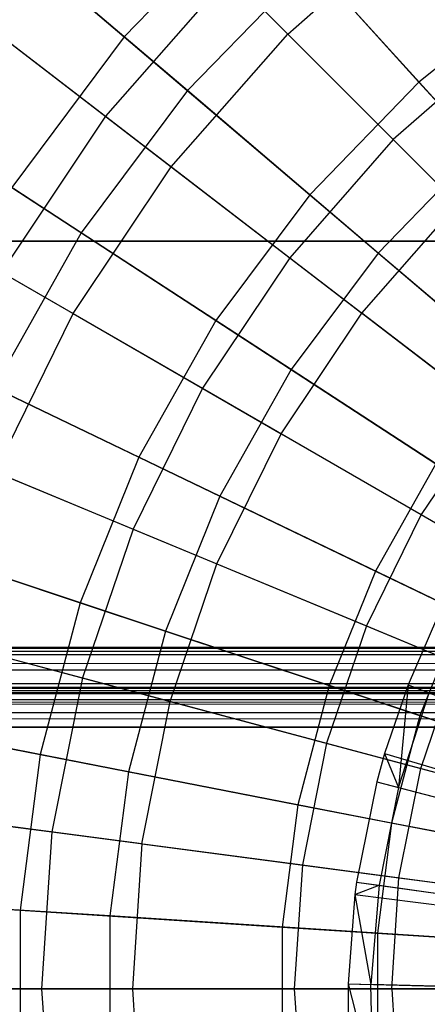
# Model space of a CAD drawing. Extents: x 0.2 to 40.1, y -6.7 to 6.7.
# Tile 218 of 256: x 14.827 to 15.231, y 3.378 to 4.353. Entities that reach past the tile are written whole.
import ezdxf

# ---------------------------------------------------------------- set-up
doc = ezdxf.new("R2010")
doc.units = 0
doc.header["$MEASUREMENT"] = 0
doc.layers.get('0').update_dxf_attribs({"color": 13, "linetype": 'CONTINUOUS'})

# ---------------------------------------------------------------- blocks, each defined once
blk = doc.blocks.new('SNOWBALL_XIV_PM3_STL')
at = {"color": 0}
for p, q in [((14.94008, 4.49107, 8.21769), (15.09229, 4.33886, 8.02305)), ((14.94008, 4.49107, 8.21769), (15.09229, 4.33886, 8.02305)), ((14.76374, 4.47802, 11.51028), (14.93048, 4.33606, 11.70428)), ((14.76374, 4.47802, 11.51028), (14.93048, 4.33606, 11.70428)), ((15.06009, 4.4699, 11.70428), (14.93048, 4.33606, 11.70428)), ((15.06009, 4.4699, 11.70428), (14.93048, 4.33606, 11.70428)), ((15.06009, 4.4699, 11.70428), (15.22231, 4.29128, 11.86972)), ((15.06009, 4.4699, 11.70428), (15.22231, 4.29128, 11.86972)), ((15.09229, 4.33886, 8.02305), (15.22376, 4.45416, 8.02305)), ((15.09229, 4.33886, 8.02305), (15.22376, 4.45416, 8.02305)), ((14.99299, 4.28285, 7.91949), (14.81999, 4.43012, 8.10382)), ((14.99299, 4.28285, 7.91949), (14.81999, 4.43012, 8.10382)), ((15.11528, 4.40913, 7.91949), (14.99299, 4.28285, 7.91949)), ((15.11528, 4.40913, 7.91949), (14.99299, 4.28285, 7.91949)), ((15.28217, 4.22537, 7.76467), (15.11528, 4.40913, 7.91949)), ((15.28217, 4.22537, 7.76467), (15.11528, 4.40913, 7.91949)), ((15.03424, 4.39691, 11.58822), (14.91187, 4.25737, 11.58822)), ((15.03424, 4.39691, 11.58822), (14.91187, 4.25737, 11.58822)), ((15.03424, 4.39691, 11.58822), (15.19683, 4.23432, 11.76527)), ((15.03424, 4.39691, 11.58822), (15.19683, 4.23432, 11.76527)), ((15.3438, 4.38816, 11.86972), (15.22231, 4.29128, 11.86972)), ((15.3438, 4.38816, 11.86972), (15.22231, 4.29128, 11.86972)), ((14.74838, 4.38281, 11.38387), (14.91187, 4.25737, 11.58822)), ((14.74838, 4.38281, 11.38387), (14.91187, 4.25737, 11.58822)), ((14.80622, 4.33843, 8.21769), (14.97699, 4.20739, 8.02305)), ((14.80622, 4.33843, 8.21769), (14.97699, 4.20739, 8.02305)), ((14.97699, 4.20739, 8.02305), (15.09229, 4.33886, 8.02305)), ((14.97699, 4.20739, 8.02305), (15.09229, 4.33886, 8.02305)), ((15.26047, 4.17069, 7.85676), (15.09229, 4.33886, 8.02305)), ((15.26047, 4.17069, 7.85676), (15.09229, 4.33886, 8.02305)), ((14.93048, 4.33606, 11.70428), (14.81905, 4.18675, 11.70428)), ((14.93048, 4.33606, 11.70428), (14.81905, 4.18675, 11.70428)), ((14.93048, 4.33606, 11.70428), (15.11421, 4.17966, 11.86972)), ((14.93048, 4.33606, 11.70428), (15.11421, 4.17966, 11.86972)), ((15.31376, 4.33687, 11.76527), (15.19683, 4.23432, 11.76527)), ((15.31376, 4.33687, 11.76527), (15.19683, 4.23432, 11.76527)), ((15.22231, 4.29128, 11.86972), (15.11421, 4.17966, 11.86972)), ((15.22231, 4.29128, 11.86972), (15.11421, 4.17966, 11.86972)), ((15.22231, 4.29128, 11.86972), (15.39703, 4.09889, 12.00407)), ((15.22231, 4.29128, 11.86972), (15.39703, 4.09889, 12.00407)), ((14.99299, 4.28285, 7.91949), (14.88785, 4.14197, 7.91949)), ((14.99299, 4.28285, 7.91949), (14.88785, 4.14197, 7.91949)), ((15.182, 4.12194, 7.76467), (14.99299, 4.28285, 7.91949)), ((15.182, 4.12194, 7.76467), (14.99299, 4.28285, 7.91949)), ((14.88785, 4.14197, 7.91949), (14.69744, 4.26591, 8.10382)), ((14.88785, 4.14197, 7.91949), (14.69744, 4.26591, 8.10382)), ((14.91187, 4.25737, 11.58822), (14.80875, 4.10305, 11.58822)), ((14.91187, 4.25737, 11.58822), (14.80875, 4.10305, 11.58822)), ((14.91187, 4.25737, 11.58822), (15.09429, 4.11739, 11.76527)), ((14.91187, 4.25737, 11.58822), (15.09429, 4.11739, 11.76527)), ((15.19683, 4.23432, 11.76527), (15.09429, 4.11739, 11.76527)), ((15.19683, 4.23432, 11.76527), (15.09429, 4.11739, 11.76527)), ((15.19683, 4.23432, 11.76527), (15.37376, 4.05739, 11.91227)), ((15.19683, 4.23432, 11.76527), (15.37376, 4.05739, 11.91227)), ((15.28217, 4.22537, 7.76467), (15.182, 4.12194, 7.76467)), ((15.28217, 4.22537, 7.76467), (15.182, 4.12194, 7.76467)), ((14.87984, 4.062, 8.02305), (14.97699, 4.20739, 8.02305)), ((14.87984, 4.062, 8.02305), (14.97699, 4.20739, 8.02305)), ((14.97699, 4.20739, 8.02305), (15.16569, 4.06261, 7.85676)), ((14.97699, 4.20739, 8.02305), (15.16569, 4.06261, 7.85676)), ((14.81905, 4.18675, 11.70428), (15.02127, 4.05513, 11.86972)), ((14.81905, 4.18675, 11.70428), (15.02127, 4.05513, 11.86972)), ((15.11421, 4.17966, 11.86972), (15.02127, 4.05513, 11.86972)), ((15.11421, 4.17966, 11.86972), (15.02127, 4.05513, 11.86972)), ((15.11421, 4.17966, 11.86972), (15.3121, 4.01119, 12.00407)), ((15.11421, 4.17966, 11.86972), (15.3121, 4.01119, 12.00407)), ((14.69343, 4.16963, 8.21769), (14.87984, 4.062, 8.02305)), ((14.69343, 4.16963, 8.21769), (14.87984, 4.062, 8.02305)), ((15.16569, 4.06261, 7.85676), (15.26047, 4.17069, 7.85676)), ((15.16569, 4.06261, 7.85676), (15.26047, 4.17069, 7.85676)), ((39.43158, 4.13386, 50.87138), (0.8489, 4.13386, 50.87138)), ((0.8489, 4.13386, 50.91075), (39.43158, 4.13386, 50.91075)), ((39.43158, 4.13386, 50.87138), (0.8489, 4.13386, 50.87138)), ((0.8489, 4.13386, 50.91075), (39.43158, 4.13386, 50.91075)), ((14.88785, 4.14197, 7.91949), (14.80158, 3.98881, 7.91949)), ((14.88785, 4.14197, 7.91949), (14.80158, 3.98881, 7.91949)), ((15.09589, 4.00656, 7.76467), (14.88785, 4.14197, 7.91949)), ((15.09589, 4.00656, 7.76467), (14.88785, 4.14197, 7.91949)), ((15.09429, 4.11739, 11.76527), (15.00788, 3.98808, 11.76527)), ((15.09429, 4.11739, 11.76527), (15.00788, 3.98808, 11.76527)), ((15.09429, 4.11739, 11.76527), (15.2928, 3.96507, 11.91227)), ((15.09429, 4.11739, 11.76527), (15.2928, 3.96507, 11.91227)), ((15.182, 4.12194, 7.76467), (15.09589, 4.00656, 7.76467)), ((15.182, 4.12194, 7.76467), (15.09589, 4.00656, 7.76467)), ((15.38414, 3.94986, 7.64171), (15.182, 4.12194, 7.76467)), ((15.38414, 3.94986, 7.64171), (15.182, 4.12194, 7.76467)), ((14.80875, 4.10305, 11.58822), (15.00788, 3.98808, 11.76527)), ((14.80875, 4.10305, 11.58822), (15.00788, 3.98808, 11.76527)), ((14.8025, 3.90517, 8.02305), (14.87984, 4.062, 8.02305)), ((14.8025, 3.90517, 8.02305), (14.87984, 4.062, 8.02305)), ((14.87984, 4.062, 8.02305), (15.08582, 3.94308, 7.85676)), ((14.87984, 4.062, 8.02305), (15.08582, 3.94308, 7.85676)), ((15.08582, 3.94308, 7.85676), (15.16569, 4.06261, 7.85676)), ((15.08582, 3.94308, 7.85676), (15.16569, 4.06261, 7.85676)), ((15.36936, 3.90632, 7.72144), (15.16569, 4.06261, 7.85676)), ((15.36936, 3.90632, 7.72144), (15.16569, 4.06261, 7.85676)), ((15.02127, 4.05513, 11.86972), (14.94502, 3.91973, 11.86972)), ((15.02127, 4.05513, 11.86972), (14.94502, 3.91973, 11.86972)), ((15.02127, 4.05513, 11.86972), (15.23908, 3.91335, 12.00407)), ((15.02127, 4.05513, 11.86972), (15.23908, 3.91335, 12.00407)), ((14.72763, 4.02442, 11.70428), (14.94502, 3.91973, 11.86972)), ((14.72763, 4.02442, 11.70428), (14.94502, 3.91973, 11.86972)), ((15.09589, 4.00656, 7.76467), (15.02523, 3.8811, 7.76467)), ((15.09589, 4.00656, 7.76467), (15.02523, 3.8811, 7.76467)), ((15.31837, 3.86173, 7.64171), (15.09589, 4.00656, 7.76467)), ((15.31837, 3.86173, 7.64171), (15.09589, 4.00656, 7.76467)), ((15.02523, 3.8811, 7.76467), (14.80158, 3.98881, 7.91949)), ((15.02523, 3.8811, 7.76467), (14.80158, 3.98881, 7.91949)), ((15.00788, 3.98808, 11.76527), (14.93909, 3.84859, 11.76527)), ((15.00788, 3.98808, 11.76527), (14.93909, 3.84859, 11.76527)), ((15.00788, 3.98808, 11.76527), (15.22458, 3.86297, 11.91227)), ((15.00788, 3.98808, 11.76527), (15.22458, 3.86297, 11.91227)), ((15.2928, 3.96507, 11.91227), (15.22458, 3.86297, 11.91227)), ((15.2928, 3.96507, 11.91227), (15.22458, 3.86297, 11.91227)), ((15.02224, 3.81415, 7.85676), (15.08582, 3.94308, 7.85676)), ((15.02224, 3.81415, 7.85676), (15.08582, 3.94308, 7.85676)), ((15.08582, 3.94308, 7.85676), (15.30815, 3.81472, 7.72144)), ((15.08582, 3.94308, 7.85676), (15.30815, 3.81472, 7.72144)), ((14.72666, 3.93658, 11.58822), (14.93909, 3.84859, 11.76527)), ((14.72666, 3.93658, 11.58822), (14.93909, 3.84859, 11.76527)), ((14.94502, 3.91973, 11.86972), (14.8867, 3.7757, 11.86972)), ((14.94502, 3.91973, 11.86972), (14.8867, 3.7757, 11.86972)), ((14.94502, 3.91973, 11.86972), (15.17916, 3.80697, 12.00407)), ((14.94502, 3.91973, 11.86972), (15.17916, 3.80697, 12.00407)), ((15.23908, 3.91335, 12.00407), (15.17916, 3.80697, 12.00407)), ((15.23908, 3.91335, 12.00407), (15.17916, 3.80697, 12.00407)), ((14.8025, 3.90517, 8.02305), (15.02224, 3.81415, 7.85676)), ((14.8025, 3.90517, 8.02305), (15.02224, 3.81415, 7.85676)), ((15.02523, 3.8811, 7.76467), (14.9712, 3.74765, 7.76467)), ((15.02523, 3.8811, 7.76467), (14.9712, 3.74765, 7.76467)), ((15.26441, 3.76592, 7.64171), (15.02523, 3.8811, 7.76467)), ((15.26441, 3.76592, 7.64171), (15.02523, 3.8811, 7.76467)), ((15.22458, 3.86297, 11.91227), (15.17027, 3.75284, 11.91227)), ((15.22458, 3.86297, 11.91227), (15.17027, 3.75284, 11.91227)), ((15.22458, 3.86297, 11.91227), (15.45546, 3.72967, 12.02693)), ((15.22458, 3.86297, 11.91227), (15.45546, 3.72967, 12.02693)), ((14.65771, 3.85173, 11.70428), (14.8867, 3.7757, 11.86972)), ((14.65771, 3.85173, 11.70428), (14.8867, 3.7757, 11.86972)), ((14.93909, 3.84859, 11.76527), (14.8891, 3.70132, 11.76527)), ((14.93909, 3.84859, 11.76527), (14.8891, 3.70132, 11.76527)), ((14.93909, 3.84859, 11.76527), (15.17027, 3.75284, 11.91227)), ((14.93909, 3.84859, 11.76527), (15.17027, 3.75284, 11.91227)), ((14.9712, 3.74765, 7.76467), (14.73562, 3.82587, 7.91949)), ((14.9712, 3.74765, 7.76467), (14.73562, 3.82587, 7.91949)), ((14.97603, 3.67802, 7.85676), (15.02224, 3.81415, 7.85676)), ((14.97603, 3.67802, 7.85676), (15.02224, 3.81415, 7.85676)), ((15.02224, 3.81415, 7.85676), (15.25942, 3.71591, 7.72144)), ((15.02224, 3.81415, 7.85676), (15.25942, 3.71591, 7.72144)), ((15.17916, 3.80697, 12.00407), (15.13335, 3.69381, 12.00407)), ((15.17916, 3.80697, 12.00407), (15.13335, 3.69381, 12.00407)), ((15.17916, 3.80697, 12.00407), (15.42648, 3.68787, 12.10527)), ((15.17916, 3.80697, 12.00407), (15.42648, 3.68787, 12.10527)), ((14.8867, 3.7757, 11.86972), (14.84729, 3.62539, 11.86972)), ((14.8867, 3.7757, 11.86972), (14.84729, 3.62539, 11.86972)), ((14.8867, 3.7757, 11.86972), (15.13335, 3.69381, 12.00407)), ((14.8867, 3.7757, 11.86972), (15.13335, 3.69381, 12.00407)), ((15.26441, 3.76592, 7.64171), (15.22314, 3.664, 7.64171)), ((15.26441, 3.76592, 7.64171), (15.22314, 3.664, 7.64171)), ((14.667, 3.76083, 11.58822), (14.8891, 3.70132, 11.76527)), ((14.667, 3.76083, 11.58822), (14.8891, 3.70132, 11.76527)), ((15.2397, 3.75944, 12.0589), (15.21156, 3.69459, 12.0589)), ((15.2397, 3.75944, 12.0589), (15.21156, 3.69459, 12.0589)), ((14.9712, 3.74765, 7.76467), (14.93468, 3.60837, 7.76467)), ((14.9712, 3.74765, 7.76467), (14.93468, 3.60837, 7.76467)), ((15.22314, 3.664, 7.64171), (14.9712, 3.74765, 7.76467)), ((15.22314, 3.664, 7.64171), (14.9712, 3.74765, 7.76467)), ((15.17027, 3.75284, 11.91227), (15.13079, 3.63656, 11.91227)), ((15.17027, 3.75284, 11.91227), (15.13079, 3.63656, 11.91227)), ((15.17027, 3.75284, 11.91227), (15.41657, 3.65081, 12.02693)), ((15.17027, 3.75284, 11.91227), (15.41657, 3.65081, 12.02693)), ((14.74629, 3.73958, 8.02305), (14.97603, 3.67802, 7.85676)), ((14.74629, 3.73958, 8.02305), (14.97603, 3.67802, 7.85676)), ((39.42879, 3.73129, 51.61956), (0.85168, 3.73129, 51.61956)), ((0.85168, 3.73129, 51.61956), (39.42499, 3.73025, 51.63235)), ((0.85168, 3.73129, 51.61956), (39.42499, 3.73025, 51.63235)), ((0.85168, 3.73129, 50.9109), (39.42879, 3.73129, 50.9109)), ((0.85168, 3.73129, 50.9109), (39.42879, 3.73129, 50.9109)), ((39.42879, 3.73129, 51.61956), (0.85168, 3.73129, 51.61956)), ((0.85988, 3.72647, 51.6467), (39.42499, 3.73025, 51.63235)), ((0.85988, 3.72647, 51.6467), (39.42499, 3.73025, 51.63235)), ((0.85988, 3.72647, 51.6467), (39.4168, 3.72107, 51.65835)), ((0.85988, 3.72647, 51.6467), (39.4168, 3.72107, 51.65835)), ((0.86808, 3.71258, 51.67051), (39.4168, 3.72107, 51.65835)), ((0.86808, 3.71258, 51.67051), (39.4168, 3.72107, 51.65835)), ((15.22401, 3.61158, 7.72144), (15.25942, 3.71591, 7.72144)), ((15.22401, 3.61158, 7.72144), (15.25942, 3.71591, 7.72144)), ((0.86808, 3.71258, 51.67051), (39.4086, 3.7035, 51.67959)), ((0.86808, 3.71258, 51.67051), (39.4086, 3.7035, 51.67959)), ((0.87627, 3.69134, 51.68808), (39.4086, 3.7035, 51.67959)), ((0.87627, 3.69134, 51.68808), (39.4086, 3.7035, 51.67959)), ((14.8891, 3.70132, 11.76527), (14.85876, 3.54878, 11.76527)), ((14.8891, 3.70132, 11.76527), (14.85876, 3.54878, 11.76527)), ((14.8891, 3.70132, 11.76527), (15.13079, 3.63656, 11.91227)), ((14.8891, 3.70132, 11.76527), (15.13079, 3.63656, 11.91227)), ((0.85168, 3.69192, 51.61956), (39.42076, 3.6896, 51.63287)), ((0.85168, 3.69192, 51.61956), (39.42076, 3.6896, 51.63287)), ((0.85168, 3.69192, 51.61956), (39.42879, 3.69192, 51.61956)), ((39.42879, 3.69192, 50.9109), (0.85168, 3.69192, 50.9109)), ((0.85168, 3.69192, 51.61956), (39.42879, 3.69192, 51.61956)), ((39.42879, 3.69192, 50.9109), (0.85168, 3.69192, 50.9109)), ((0.86195, 3.68816, 51.63636), (39.42076, 3.6896, 51.63287)), ((0.86195, 3.68816, 51.63636), (39.42076, 3.6896, 51.63287)), ((0.86195, 3.68816, 51.63636), (39.41162, 3.68169, 51.64603)), ((0.86195, 3.68816, 51.63636), (39.41162, 3.68169, 51.64603)), ((39.39221, 3.65255, 51.6983), (0.87627, 3.69134, 51.68808)), ((0.87627, 3.69134, 51.68808), (39.4004, 3.67969, 51.69348)), ((0.87627, 3.69134, 51.68808), (39.4004, 3.67969, 51.69348)), ((39.39221, 3.65255, 51.6983), (0.87627, 3.69134, 51.68808)), ((15.13335, 3.69381, 12.00407), (15.10238, 3.57571, 12.00407)), ((15.13335, 3.69381, 12.00407), (15.10238, 3.57571, 12.00407)), ((15.13335, 3.69381, 12.00407), (15.39387, 3.60731, 12.10527)), ((15.13335, 3.69381, 12.00407), (15.39387, 3.60731, 12.10527)), ((15.21156, 3.69459, 12.0589), (15.1883, 3.62647, 12.0589)), ((15.21156, 3.69459, 12.0589), (15.1883, 3.62647, 12.0589)), ((15.21156, 3.69459, 12.0589), (15.20221, 3.59267, 12.06938)), ((15.21156, 3.69459, 12.0589), (15.20221, 3.59267, 12.06938)), ((15.20221, 3.59267, 12.06938), (15.23252, 3.68647, 12.06938)), ((15.20221, 3.59267, 12.06938), (15.23252, 3.68647, 12.06938)), ((15.21156, 3.69459, 12.0589), (15.23252, 3.68647, 12.06938)), ((15.21156, 3.69459, 12.0589), (15.23252, 3.68647, 12.06938)), ((15.21156, 3.69459, 12.0589), (15.87053, 3.43932, 12.27543)), ((15.21156, 3.69459, 12.0589), (15.87053, 3.43932, 12.27543)), ((0.87109, 3.67902, 51.6487), (39.41162, 3.68169, 51.64603)), ((0.87109, 3.67902, 51.6487), (39.41162, 3.68169, 51.64603)), ((0.87109, 3.67902, 51.6487), (39.40247, 3.66935, 51.65517)), ((0.87109, 3.67902, 51.6487), (39.40247, 3.66935, 51.65517)), ((14.94799, 3.53703, 7.85676), (14.97603, 3.67802, 7.85676)), ((14.94799, 3.53703, 7.85676), (14.97603, 3.67802, 7.85676)), ((14.97603, 3.67802, 7.85676), (15.22401, 3.61158, 7.72144)), ((14.97603, 3.67802, 7.85676), (15.22401, 3.61158, 7.72144)), ((0.88023, 3.66587, 51.65661), (39.40247, 3.66935, 51.65517)), ((0.88023, 3.66587, 51.65661), (39.40247, 3.66935, 51.65517)), ((0.88023, 3.66587, 51.65661), (39.39221, 3.65255, 51.65893)), ((0.88023, 3.66587, 51.65661), (39.39221, 3.65255, 51.65893)), ((14.61045, 3.67152, 11.70428), (14.84729, 3.62539, 11.86972)), ((14.61045, 3.67152, 11.70428), (14.84729, 3.62539, 11.86972)), ((39.39221, 3.65255, 51.6983), (0.88447, 3.66534, 51.69725)), ((39.39221, 3.65255, 51.6983), (0.88447, 3.66534, 51.69725)), ((15.22314, 3.664, 7.64171), (15.19525, 3.55763, 7.64171)), ((15.22314, 3.664, 7.64171), (15.19525, 3.55763, 7.64171)), ((15.48758, 3.5762, 7.55251), (15.22314, 3.664, 7.64171)), ((15.48758, 3.5762, 7.55251), (15.22314, 3.664, 7.64171)), ((39.39221, 3.65255, 51.6983), (10.67572, 3.65238, 51.6983)), ((10.67572, 3.65238, 51.65893), (39.39221, 3.65255, 51.65893)), ((39.39221, 3.65255, 51.6983), (10.67572, 3.65238, 51.6983)), ((10.67572, 3.65238, 51.65893), (39.39221, 3.65255, 51.65893)), ((14.93468, 3.60837, 7.76467), (14.69103, 3.65583, 7.91949)), ((14.93468, 3.60837, 7.76467), (14.69103, 3.65583, 7.91949)), ((15.13079, 3.63656, 11.91227), (15.10684, 3.51612, 11.91227)), ((15.13079, 3.63656, 11.91227), (15.10684, 3.51612, 11.91227)), ((15.13079, 3.63656, 11.91227), (15.38831, 3.56756, 12.02693)), ((15.13079, 3.63656, 11.91227), (15.38831, 3.56756, 12.02693)), ((14.84729, 3.62539, 11.86972), (14.82742, 3.47128, 11.86972)), ((14.84729, 3.62539, 11.86972), (14.82742, 3.47128, 11.86972)), ((14.84729, 3.62539, 11.86972), (15.10238, 3.57571, 12.00407)), ((14.84729, 3.62539, 11.86972), (15.10238, 3.57571, 12.00407)), ((15.1883, 3.62647, 12.0589), (15.18046, 3.59835, 12.0589)), ((15.1883, 3.62647, 12.0589), (15.18046, 3.59835, 12.0589)), ((15.1883, 3.62647, 12.0589), (15.20221, 3.59267, 12.06938)), ((15.1883, 3.62647, 12.0589), (15.20221, 3.59267, 12.06938)), ((15.1883, 3.62647, 12.0589), (15.86583, 3.42554, 12.27543)), ((15.1883, 3.62647, 12.0589), (15.86583, 3.42554, 12.27543)), ((14.93468, 3.60837, 7.76467), (14.91627, 3.46558, 7.76467)), ((14.93468, 3.60837, 7.76467), (14.91627, 3.46558, 7.76467)), ((15.19525, 3.55763, 7.64171), (14.93468, 3.60837, 7.76467)), ((15.19525, 3.55763, 7.64171), (14.93468, 3.60837, 7.76467)), ((15.20251, 3.50352, 7.72144), (15.22401, 3.61158, 7.72144)), ((15.20251, 3.50352, 7.72144), (15.22401, 3.61158, 7.72144)), ((15.22401, 3.61158, 7.72144), (15.48634, 3.54129, 7.61917)), ((15.22401, 3.61158, 7.72144), (15.48634, 3.54129, 7.61917)), ((15.18046, 3.59835, 12.0589), (15.16055, 3.49919, 12.0589)), ((15.18046, 3.59835, 12.0589), (15.16055, 3.49919, 12.0589)), ((15.18046, 3.59835, 12.0589), (15.20221, 3.59267, 12.06938)), ((15.18046, 3.59835, 12.0589), (15.20221, 3.59267, 12.06938)), ((15.18046, 3.59835, 12.0589), (15.86424, 3.41985, 12.27543)), ((15.18046, 3.59835, 12.0589), (15.86424, 3.41985, 12.27543)), ((15.20221, 3.59267, 12.06938), (15.1828, 3.49603, 12.06938)), ((15.20221, 3.59267, 12.06938), (15.1828, 3.49603, 12.06938)), ((15.20221, 3.59267, 12.06938), (15.32417, 3.56084, 12.12346)), ((15.20221, 3.59267, 12.06938), (15.32417, 3.56084, 12.12346)), ((14.63079, 3.57879, 11.58822), (14.85876, 3.54878, 11.76527)), ((14.63079, 3.57879, 11.58822), (14.85876, 3.54878, 11.76527)), ((15.10238, 3.57571, 12.00407), (15.08677, 3.45463, 12.00407)), ((15.10238, 3.57571, 12.00407), (15.08677, 3.45463, 12.00407)), ((15.10238, 3.57571, 12.00407), (15.37182, 3.52324, 12.10527)), ((15.10238, 3.57571, 12.00407), (15.37182, 3.52324, 12.10527)), ((14.94799, 3.53703, 7.85676), (14.71218, 3.56808, 8.02305)), ((14.94799, 3.53703, 7.85676), (14.71218, 3.56808, 8.02305)), ((14.85876, 3.54878, 11.76527), (14.84859, 3.39359, 11.76527)), ((14.85876, 3.54878, 11.76527), (14.84859, 3.39359, 11.76527)), ((14.85876, 3.54878, 11.76527), (15.10684, 3.51612, 11.91227)), ((14.85876, 3.54878, 11.76527), (15.10684, 3.51612, 11.91227)), ((15.19525, 3.55763, 7.64171), (15.18119, 3.44857, 7.64171)), ((15.19525, 3.55763, 7.64171), (15.18119, 3.44857, 7.64171)), ((15.46874, 3.50437, 7.55251), (15.19525, 3.55763, 7.64171)), ((15.46874, 3.50437, 7.55251), (15.19525, 3.55763, 7.64171)), ((14.94799, 3.53703, 7.85676), (14.93859, 3.39359, 7.85676)), ((14.94799, 3.53703, 7.85676), (14.93859, 3.39359, 7.85676)), ((14.94799, 3.53703, 7.85676), (15.20251, 3.50352, 7.72144)), ((14.94799, 3.53703, 7.85676), (15.20251, 3.50352, 7.72144)), ((15.10684, 3.51612, 11.91227), (15.09881, 3.39359, 11.91227)), ((15.10684, 3.51612, 11.91227), (15.09881, 3.39359, 11.91227)), ((15.10684, 3.51612, 11.91227), (15.37115, 3.48132, 12.02693)), ((15.10684, 3.51612, 11.91227), (15.37115, 3.48132, 12.02693)), ((15.19531, 3.39359, 7.72144), (15.20251, 3.50352, 7.72144)), ((15.19531, 3.39359, 7.72144), (15.20251, 3.50352, 7.72144)), ((15.20251, 3.50352, 7.72144), (15.47178, 3.46807, 7.61917)), ((15.20251, 3.50352, 7.72144), (15.47178, 3.46807, 7.61917)), ((15.16055, 3.49919, 12.0589), (15.1589, 3.48697, 12.0589)), ((15.16055, 3.49919, 12.0589), (15.1589, 3.48697, 12.0589)), ((15.1589, 3.48697, 12.0589), (15.1828, 3.49603, 12.06938)), ((15.1589, 3.48697, 12.0589), (15.1828, 3.49603, 12.06938)), ((15.16055, 3.49919, 12.0589), (15.1828, 3.49603, 12.06938)), ((15.16055, 3.49919, 12.0589), (15.1828, 3.49603, 12.06938)), ((15.16055, 3.49919, 12.0589), (15.86021, 3.3998, 12.27543)), ((15.16055, 3.49919, 12.0589), (15.86021, 3.3998, 12.27543)), ((15.1828, 3.49603, 12.06938), (15.17453, 3.3978, 12.06938)), ((15.1828, 3.49603, 12.06938), (15.17453, 3.3978, 12.06938)), ((15.1828, 3.49603, 12.06938), (15.30759, 3.4783, 12.12346)), ((15.1828, 3.49603, 12.06938), (15.30759, 3.4783, 12.12346)), ((14.58663, 3.48674, 11.70428), (14.82742, 3.47128, 11.86972)), ((14.58663, 3.48674, 11.70428), (14.82742, 3.47128, 11.86972)), ((14.91627, 3.46558, 7.76467), (14.66855, 3.48148, 7.91949)), ((14.91627, 3.46558, 7.76467), (14.66855, 3.48148, 7.91949)), ((15.1589, 3.48697, 12.0589), (15.15206, 3.3984, 12.0589)), ((15.1589, 3.48697, 12.0589), (15.15206, 3.3984, 12.0589)), ((15.1589, 3.48697, 12.0589), (15.17453, 3.3978, 12.06938)), ((15.1589, 3.48697, 12.0589), (15.17453, 3.3978, 12.06938)), ((15.1589, 3.48697, 12.0589), (15.85988, 3.39733, 12.27543)), ((15.1589, 3.48697, 12.0589), (15.85988, 3.39733, 12.27543)), ((14.82742, 3.47128, 11.86972), (14.82742, 3.31589, 11.86972)), ((14.82742, 3.47128, 11.86972), (15.08677, 3.45463, 12.00407)), ((14.82742, 3.47128, 11.86972), (15.08677, 3.45463, 12.00407)), ((14.82742, 3.47128, 11.86972), (14.82742, 3.31589, 11.86972)), ((14.91627, 3.46558, 7.76467), (14.91627, 3.3216, 7.76467)), ((15.18119, 3.44857, 7.64171), (14.91627, 3.46558, 7.76467)), ((14.91627, 3.46558, 7.76467), (14.91627, 3.3216, 7.76467)), ((15.18119, 3.44857, 7.64171), (14.91627, 3.46558, 7.76467)), ((15.08677, 3.45463, 12.00407), (15.08677, 3.33254, 12.00407)), ((15.08677, 3.45463, 12.00407), (15.3607, 3.43704, 12.10527)), ((15.08677, 3.45463, 12.00407), (15.3607, 3.43704, 12.10527)), ((15.08677, 3.45463, 12.00407), (15.08677, 3.33254, 12.00407)), ((15.18119, 3.44857, 7.64171), (15.18119, 3.33861, 7.64171)), ((15.18119, 3.44857, 7.64171), (15.18119, 3.33861, 7.64171)), ((15.45925, 3.43072, 7.55251), (15.18119, 3.44857, 7.64171)), ((15.45925, 3.43072, 7.55251), (15.18119, 3.44857, 7.64171)), ((14.84859, 3.39359, 11.76527), (14.61865, 3.39359, 11.58822)), ((14.84859, 3.39359, 11.76527), (14.61865, 3.39359, 11.58822)), ((14.70074, 3.39359, 8.02305), (14.93859, 3.39359, 7.85676)), ((14.70074, 3.39359, 8.02305), (14.93859, 3.39359, 7.85676)), ((15.09881, 3.39359, 11.91227), (14.84859, 3.39359, 11.76527)), ((14.84859, 3.39359, 11.76527), (14.85876, 3.23839, 11.76527)), ((14.84859, 3.39359, 11.76527), (14.85876, 3.23839, 11.76527)), ((15.09881, 3.39359, 11.91227), (14.84859, 3.39359, 11.76527)), ((14.93859, 3.39359, 7.85676), (15.19531, 3.39359, 7.72144)), ((14.93859, 3.39359, 7.85676), (14.94799, 3.25014, 7.85676)), ((14.93859, 3.39359, 7.85676), (14.94799, 3.25014, 7.85676)), ((14.93859, 3.39359, 7.85676), (15.19531, 3.39359, 7.72144)), ((15.09881, 3.39359, 11.91227), (15.10684, 3.27105, 11.91227)), ((15.3654, 3.39359, 12.02693), (15.09881, 3.39359, 11.91227)), ((15.09881, 3.39359, 11.91227), (15.10684, 3.27105, 11.91227)), ((15.3654, 3.39359, 12.02693), (15.09881, 3.39359, 11.91227)), ((15.15206, 3.3984, 12.0589), (15.17453, 3.3978, 12.06938)), ((15.15206, 3.3984, 12.0589), (15.17751, 3.29927, 12.06938)), ((15.15206, 3.3984, 12.0589), (15.17453, 3.3978, 12.06938)), ((15.15206, 3.3984, 12.0589), (15.15225, 3.34457, 12.0589)), ((15.15206, 3.3984, 12.0589), (15.17751, 3.29927, 12.06938)), ((15.15206, 3.3984, 12.0589), (15.15225, 3.34457, 12.0589)), ((15.15206, 3.3984, 12.0589), (15.8585, 3.37942, 12.27543)), ((15.15206, 3.3984, 12.0589), (15.8585, 3.37942, 12.27543)), ((15.30053, 3.39441, 12.12346), (15.17453, 3.3978, 12.06938)), ((15.17751, 3.29927, 12.06938), (15.17453, 3.3978, 12.06938)), ((15.17751, 3.29927, 12.06938), (15.17453, 3.3978, 12.06938)), ((15.30053, 3.39441, 12.12346), (15.17453, 3.3978, 12.06938)), ((15.19531, 3.39359, 7.72144), (15.20251, 3.28365, 7.72144)), ((15.19531, 3.39359, 7.72144), (15.4669, 3.39359, 7.61917)), ((15.19531, 3.39359, 7.72144), (15.20251, 3.28365, 7.72144)), ((15.19531, 3.39359, 7.72144), (15.4669, 3.39359, 7.61917))]:
    blk.add_line(p, q, dxfattribs=at)
blk = doc.blocks.new('GRUPUJ_1')
at = {"color": 0}
blk.add_blockref('SNOWBALL_XIV_PM3_STL', (-0.20617, 6.65964, -0.51186), dxfattribs=at)

msp = doc.modelspace()

# ---------------------------------------------------------------- block references
at = {"color": 0}
msp.add_blockref('GRUPUJ_1', (0.20617, -6.65964, 0.51186), dxfattribs=at)

doc.saveas('drawing.dxf')
